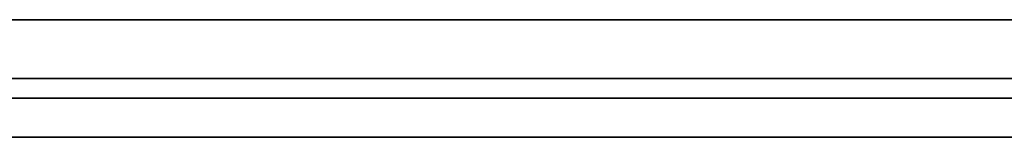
# Model space of a CAD drawing. Header units: millimetres. Extents: x -398 to 387, y -563 to 552.
# Tile 210 of 256: x 63 to 189, y -552 to -537. Entities that reach past the tile are written whole.
import ezdxf

# ---------------------------------------------------------------- set-up
doc = ezdxf.new("R2010")
doc.units = ezdxf.units.MM
doc.layers.add('Livello 01', color=7, linetype='Continuous')

msp = doc.modelspace()

# ---------------------------------------------------------------- linework, layer by layer
at = {"layer": 'Livello 01', "color": 254, "true_color": 0xcad1ee}
for p, q in [((202, -537, 5.5), (-213, -537, 5.5)), ((-398, -544.5, -164.5), (387, -544.5, -164.5)), ((387, -544.5, 175.5), (-398, -544.5, 175.5)), ((-393, -552, -169.5), (382, -552, -169.5)), ((-393, -552, 180.5), (382, -552, 180.5)), ((202, -552, 5.5), (-213, -552, 5.5))]:
    msp.add_line(p, q, dxfattribs=at)
for points in [[(-398, -537, -164.5), (387, -537, -164.5)], [(387, -537, 175.5), (-398, -537, 175.5)], [(-393, -547, -179.5), (382, -547, -179.5)], [(382, -547, 190.5), (-393, -547, 190.5)], [(382, -552, -164.5), (-393, -552, -164.5)], [(-393, -552, -174.5), (382, -552, -174.5)], [(382, -552, 175.5), (-393, -552, 175.5)], [(-393, -552, -164.5), (382, -552, -164.5)], [(382, -552, 185.5), (-393, -552, 185.5)], [(-393, -552, 175.5), (382, -552, 175.5)]]:
    msp.add_open_spline(points, degree=1, dxfattribs=at)

doc.saveas('drawing.dxf')
